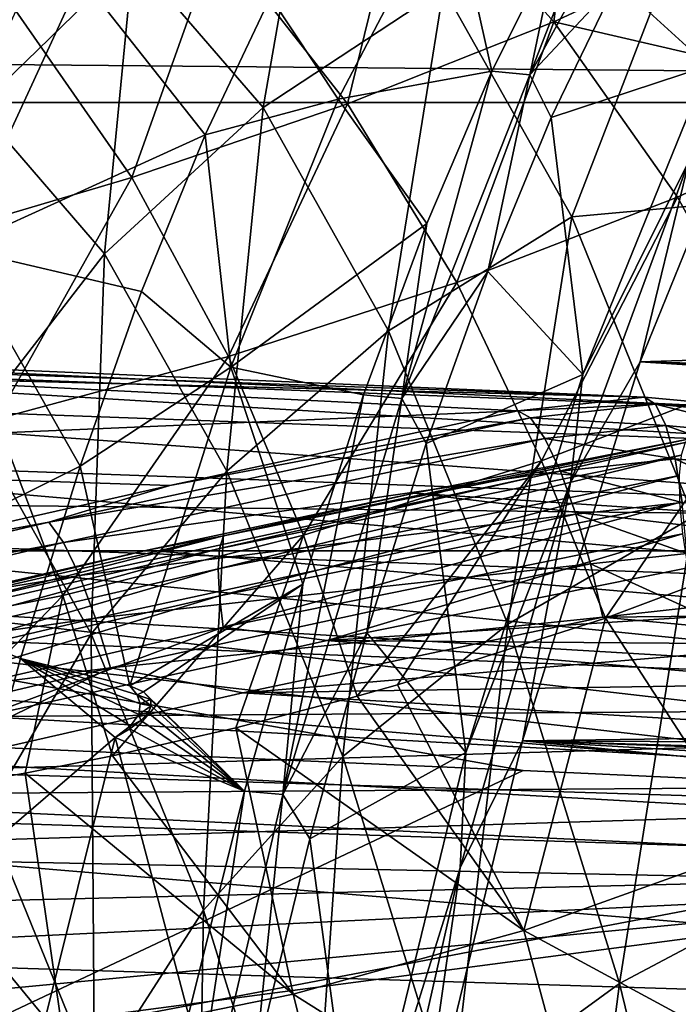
# Model space of a CAD drawing. Header units: metres. Extents: x -160 to 52, y -25 to 25.
# Tile 105 of 168: x -18.03 to -15.53, y 17.05 to 20.78. Entities that reach past the tile are written whole.
import ezdxf

# ---------------------------------------------------------------- set-up
doc = ezdxf.new("R2010")
doc.units = ezdxf.units.M
doc.layers.add('solid_509089_SW0001', color=7, linetype='CONTINUOUS')

msp = doc.modelspace()

# ---------------------------------------------------------------- linework, layer by layer
at = {"layer": 'solid_509089_SW0001'}
for points in [[(-159.199997, 21.893999, -10.99558), (-2.2, 21.893999, -10.99558), (-2.2, 20.469452, -13.46297)], [(-159.199997, 20.469452, -13.46297), (-159.199997, 21.893999, -10.99558), (-2.2, 20.469452, -13.46297)], [(-15.88654, 21.712366, 11.367089), (-16.554234, 21.394398, 11.974814), (-15.999532, 20.775837, 13.072175)], [(-15.263475, 21.11985, 12.459371), (-15.88654, 21.712366, 11.367089), (-15.999532, 20.775837, 13.072175)], [(-15.72281, 21.526094, 222.174286), (-15.578948, 21.510839, 222.150116), (-16.0907, 20.574572, 219.692505)], [(-15.981842, 21.095045, 220.931168), (-15.72281, 21.526094, 222.174286), (-16.0907, 20.574572, 219.692505)], [(-16.922022, 21.486065, 233.021729), (-17.596067, 21.02248, 233.079041), (-17.103069, 20.451471, 235.445084)], [(-16.41815, 20.902464, 235.439941), (-16.922022, 21.486065, 233.021729), (-17.103069, 20.451471, 235.445084)], [(-15.762033, 20.9261, 220.635391), (-16.0907, 20.574572, 219.692505), (-15.578948, 21.510839, 222.150116)], [(-18.079378, 21.476294, 223.824036), (-17.794058, 20.943621, 221.31012), (-18.569443, 20.716793, 221.472076)], [(-16.554234, 21.394398, 11.974814), (-17.276783, 21.095921, 12.526369), (-16.782845, 20.464474, 13.619015)], [(-15.999532, 20.775837, 13.072175), (-16.554234, 21.394398, 11.974814), (-16.782845, 20.464474, 13.619015)], [(-15.508746, 21.36702, 221.853348), (-15.413467, 20.60955, 219.773056), (-15.762033, 20.9261, 220.635391)], [(-17.596067, 21.02248, 233.079041), (-18.099258, 21.308899, 230.664093), (-18.18388, 20.450981, 233.099045)], [(-17.074303, 20.870316, 220.763382), (-16.39267, 21.294542, 221.811401), (-16.818113, 20.48205, 219.769562)], [(-16.818113, 20.48205, 219.769562), (-16.39267, 21.294542, 221.811401), (-16.235186, 20.58918, 219.715332)], [(-16.39267, 21.294542, 221.811401), (-15.981842, 21.095045, 220.931168), (-16.235186, 20.58918, 219.715332)], [(-15.066229, 20.1141, 238.284988), (-14.745115, 21.22537, 235.942856), (-15.544227, 21.040144, 235.990936)], [(-14.731693, 20.482487, 13.511934), (-15.263475, 21.11985, 12.459371), (-15.999532, 20.775837, 13.072175)], [(-17.276783, 21.095921, 12.526369), (-18.041948, 20.817202, 13.039824), (-17.601536, 20.184851, 14.118268)], [(-16.782845, 20.464474, 13.619015), (-17.276783, 21.095921, 12.526369), (-17.601536, 20.184851, 14.118268)], [(-16.235186, 20.58918, 219.715332), (-15.981842, 21.095045, 220.931168), (-16.0907, 20.574572, 219.692505)], [(-15.544227, 21.040144, 235.990936), (-16.41815, 20.902464, 235.439941), (-15.931519, 20.035894, 237.775436)], [(-15.066229, 20.1141, 238.284988), (-15.544227, 21.040144, 235.990936), (-15.931519, 20.035894, 237.775436)], [(-17.596067, 21.02248, 233.079041), (-18.18388, 20.450981, 233.099045), (-17.704283, 19.895494, 235.400757)], [(-17.103069, 20.451471, 235.445084), (-17.596067, 21.02248, 233.079041), (-17.704283, 19.895494, 235.400757)], [(-18.569443, 20.716793, 221.472076), (-17.794058, 20.943621, 221.31012), (-18.267763, 19.91696, 219.036667)], [(-18.267763, 19.91696, 219.036667), (-17.794058, 20.943621, 221.31012), (-17.322479, 20.3468, 219.572311)], [(-17.794058, 20.943621, 221.31012), (-17.074303, 20.870316, 220.763382), (-17.322479, 20.3468, 219.572311)], [(-15.762033, 20.9261, 220.635391), (-16.009548, 20.412819, 219.444885), (-16.0907, 20.574572, 219.692505)], [(-15.762033, 20.9261, 220.635391), (-15.413467, 20.60955, 219.773056), (-16.009548, 20.412819, 219.444885)], [(-16.41815, 20.902464, 235.439941), (-17.103069, 20.451471, 235.445084), (-16.626936, 19.6036, 237.730179)], [(-15.931519, 20.035894, 237.775436), (-16.41815, 20.902464, 235.439941), (-16.626936, 19.6036, 237.730179)], [(-17.322479, 20.3468, 219.572311), (-17.074303, 20.870316, 220.763382), (-16.818113, 20.48205, 219.769562)], [(-17.601536, 20.184851, 14.118268), (-18.041948, 20.817202, 13.039824), (-18.442747, 19.935635, 14.589379)], [(-15.999532, 20.775837, 13.072175), (-16.782845, 20.464474, 13.619015), (-16.367678, 19.786589, 14.674146)], [(-15.529868, 20.111164, 14.130568), (-15.999532, 20.775837, 13.072175), (-16.367678, 19.786589, 14.674146)], [(-14.731693, 20.482487, 13.511934), (-15.999532, 20.775837, 13.072175), (-15.529868, 20.111164, 14.130568)], [(-15.672131, 19.485571, 217.416489), (-15.195175, 20.659863, 219.705536), (6.589722, 20.193827, 214.133759)], [(-15.485977, 20.250257, 218.884384), (-15.195175, 20.659863, 219.705536), (-15.672131, 19.485571, 217.416489)], [(-16.818113, 20.48205, 219.769562), (-16.235186, 20.58918, 219.715332), (-16.481941, 20.01029, 218.531128)], [(-16.235186, 20.58918, 219.715332), (-16.0907, 20.574572, 219.692505), (-16.576065, 19.346622, 217.361221)], [(-16.481941, 20.01029, 218.531128), (-16.235186, 20.58918, 219.715332), (-16.576065, 19.346622, 217.361221)], [(-16.009548, 20.412819, 219.444885), (-15.413467, 20.60955, 219.773056), (-15.889227, 19.438143, 217.489624)], [(-15.889227, 19.438143, 217.489624), (-15.413467, 20.60955, 219.773056), (-15.485977, 20.250257, 218.884384)], [(-16.250437, 19.828949, 218.28595), (-16.576065, 19.346622, 217.361221), (-16.0907, 20.574572, 219.692505)], [(-16.009548, 20.412819, 219.444885), (-16.250437, 19.828949, 218.28595), (-16.0907, 20.574572, 219.692505)], [(-17.322479, 20.3468, 219.572311), (-16.818113, 20.48205, 219.769562), (-17.224934, 19.46586, 217.817108)], [(-17.224934, 19.46586, 217.817108), (-16.818113, 20.48205, 219.769562), (-16.481941, 20.01029, 218.531128)], [(-14.731693, 20.482487, 13.511934), (-15.529868, 20.111164, 14.130568), (-15.164483, 19.449841, 15.082233)], [(-159.199997, 20.469452, -13.46297), (-2.2, 20.469452, -13.46297), (-2.2, 18.768089, -15.748297)], [(-159.199997, 18.768089, -15.748297), (-159.199997, 20.469452, -13.46297), (-2.2, 18.768089, -15.748297)], [(-17.704283, 19.895494, 235.400757), (-18.18388, 20.450981, 233.099045), (-18.203487, 19.251459, 235.308304)], [(-17.103069, 20.451471, 235.445084), (-17.704283, 19.895494, 235.400757), (-17.241095, 19.070671, 237.623734)], [(-16.782845, 20.464474, 13.619015), (-17.601536, 20.184851, 14.118268), (-17.233658, 19.506561, 15.161281)], [(-16.626936, 19.6036, 237.730179), (-17.103069, 20.451471, 235.445084), (-17.241095, 19.070671, 237.623734)], [(-16.367678, 19.786589, 14.674146), (-16.782845, 20.464474, 13.619015), (-17.233658, 19.506561, 15.161281)], [(-16.009548, 20.412819, 219.444885), (-15.889227, 19.438143, 217.489624), (-16.250437, 19.828949, 218.28595)], [(-18.267763, 19.91696, 219.036667), (-17.322479, 20.3468, 219.572311), (-17.563925, 19.752432, 218.413544)], [(-17.563925, 19.752432, 218.413544), (-17.322479, 20.3468, 219.572311), (-17.224934, 19.46586, 217.817108)], [(-15.485977, 20.250257, 218.884384), (-15.672131, 19.485571, 217.416489), (-15.936132, 19.027863, 216.723969)], [(-15.889227, 19.438143, 217.489624), (-15.485977, 20.250257, 218.884384), (-15.936132, 19.027863, 216.723969)], [(-17.601536, 20.184851, 14.118268), (-18.442747, 19.935635, 14.589379), (-18.115595, 19.26832, 15.611757)], [(-17.233658, 19.506561, 15.161281), (-17.601536, 20.184851, 14.118268), (-18.115595, 19.26832, 15.611757)], [(-15.672131, 19.485571, 217.416489), (6.589722, 20.193827, 214.133759), (6.203977, 18.932524, 211.931091)], [(-15.529868, 20.111164, 14.130568), (-16.367678, 19.786589, 14.674146), (-16.046204, 19.110209, 15.628375)], [(-15.164483, 19.449841, 15.082233), (-15.529868, 20.111164, 14.130568), (-16.046204, 19.110209, 15.628375)], [(-15.066229, 20.1141, 238.284988), (-15.931519, 20.035894, 237.775436), (-15.468712, 18.89809, 239.996567)], [(-15.931519, 20.035894, 237.775436), (-16.626936, 19.6036, 237.730179), (-16.174116, 18.490345, 239.903397)], [(-15.468712, 18.89809, 239.996567), (-15.931519, 20.035894, 237.775436), (-16.174116, 18.490345, 239.903397)], [(-17.224934, 19.46586, 217.817108), (-16.481941, 20.01029, 218.531128), (-16.721235, 19.360424, 217.382736)], [(-16.721235, 19.360424, 217.382736), (-16.481941, 20.01029, 218.531128), (-16.576065, 19.346622, 217.361221)], [(-18.714689, 18.633793, 216.891739), (-18.267763, 19.91696, 219.036667), (-17.7978, 19.089281, 217.291107)], [(-18.267763, 19.91696, 219.036667), (-17.563925, 19.752432, 218.413544), (-17.7978, 19.089281, 217.291107)], [(-17.704283, 19.895494, 235.400757), (-18.203487, 19.251459, 235.308304), (-17.755293, 18.453335, 237.45932)], [(-17.241095, 19.070671, 237.623734), (-17.704283, 19.895494, 235.400757), (-17.755293, 18.453335, 237.45932)], [(-16.250437, 19.828949, 218.28595), (-16.483866, 19.176502, 217.162598), (-16.576065, 19.346622, 217.361221)], [(-16.250437, 19.828949, 218.28595), (-15.889227, 19.438143, 217.489624), (-16.483866, 19.176502, 217.162598)], [(-16.367678, 19.786589, 14.674146), (-17.233658, 19.506561, 15.161281), (-16.949415, 18.828016, 16.109842)], [(-16.046204, 19.110209, 15.628375), (-16.367678, 19.786589, 14.674146), (-16.949415, 18.828016, 16.109842)], [(-17.7978, 19.089281, 217.291107), (-17.563925, 19.752432, 218.413544), (-17.224934, 19.46586, 217.817108)], [(-21.022888, 19.582998, 68.325623), (-21.481876, 19.559191, 68.452003), (-15.65589, 19.35224, 98.851273)], [(-21.022888, 19.582998, 68.325623), (-15.65589, 19.35224, 98.851273), (-15.174582, 19.307373, 98.755211)], [(-20.571651, 19.517105, 68.19101), (-21.022888, 19.582998, 68.325623), (-15.174582, 19.307373, 98.755211)], [(-16.626936, 19.6036, 237.730179), (-17.241095, 19.070671, 237.623734), (-16.800585, 17.98768, 239.737869)], [(-16.174116, 18.490345, 239.903397), (-16.626936, 19.6036, 237.730179), (-16.800585, 17.98768, 239.737869)], [(-15.65589, 19.35224, 98.851273), (-21.481876, 19.559191, 68.452003), (-18.796431, 19.432592, 83.777534)], [(-20.571651, 19.517105, 68.19101), (-15.174582, 19.307373, 98.755211), (-14.710948, 19.166969, 98.66243)], [(-20.14094, 19.365835, 68.056114), (-20.571651, 19.517105, 68.19101), (-14.710948, 19.166969, 98.66243)], [(-17.233658, 19.506561, 15.161281), (-18.115595, 19.26832, 15.611757), (-17.862555, 18.59907, 16.546658)], [(-16.949415, 18.828016, 16.109842), (-17.233658, 19.506561, 15.161281), (-17.862555, 18.59907, 16.546658)], [(-16.118052, 18.047771, 215.276382), (-15.672131, 19.485571, 217.416489), (2.869357, 18.307501, 211.683838)], [(-15.936132, 19.027863, 216.723969), (-15.672131, 19.485571, 217.416489), (-16.118052, 18.047771, 215.276382)], [(-15.672131, 19.485571, 217.416489), (6.203977, 18.932524, 211.931091), (4.489286, 18.632376, 211.823425)], [(-15.672131, 19.485571, 217.416489), (4.489286, 18.632376, 211.823425), (2.869357, 18.307501, 211.683838)], [(-18.768688, 19.431248, 83.935799), (-20.442974, 19.116755, 84.160492), (-16.136, 19.300087, 98.946838)], [(-15.65589, 19.35224, 98.851273), (-18.796431, 19.432592, 83.777534), (-18.768688, 19.431248, 83.935799)], [(-15.65589, 19.35224, 98.851273), (-18.768688, 19.431248, 83.935799), (-16.136, 19.300087, 98.946838)], [(-17.7978, 19.089281, 217.291107), (-17.224934, 19.46586, 217.817108), (-17.609087, 18.256083, 215.97345)], [(-17.609087, 18.256083, 215.97345), (-17.224934, 19.46586, 217.817108), (-16.952219, 18.641886, 216.274246)], [(-17.224934, 19.46586, 217.817108), (-16.721235, 19.360424, 217.382736), (-16.952219, 18.641886, 216.274246)], [(-16.483866, 19.176502, 217.162598), (-15.889227, 19.438143, 217.489624), (-16.334036, 18.003857, 215.354736)], [(-16.334036, 18.003857, 215.354736), (-15.889227, 19.438143, 217.489624), (-15.936132, 19.027863, 216.723969)], [(-15.164483, 19.449841, 15.082233), (-16.046204, 19.110209, 15.628375), (-15.802795, 18.513428, 16.405319)], [(-15.164483, 19.449841, 15.082233), (-15.802795, 18.513428, 16.405319), (-15.331445, 18.690527, 16.126396)], [(-20.14094, 19.365835, 68.056114), (-14.710948, 19.166969, 98.66243), (-14.28287, 18.936117, 98.576508)], [(-19.747461, 19.132578, 67.929543), (-20.14094, 19.365835, 68.056114), (-14.28287, 18.936117, 98.576508)], [(-16.721235, 19.360424, 217.382736), (-16.576065, 19.346622, 217.361221), (-17.028168, 17.844393, 215.189301)], [(-16.952219, 18.641886, 216.274246), (-16.721235, 19.360424, 217.382736), (-17.028168, 17.844393, 215.189301)], [(-16.70903, 18.457733, 216.078705), (-17.028168, 17.844393, 215.189301), (-16.576065, 19.346622, 217.361221)], [(-16.483866, 19.176502, 217.162598), (-16.70903, 18.457733, 216.078705), (-16.576065, 19.346622, 217.361221)], [(-15.613707, 19.324739, 99.04834), (-15.65589, 19.35224, 98.851273), (-16.136, 19.300087, 98.946838)], [(-15.613707, 19.324739, 99.04834), (-16.136, 19.300087, 98.946838), (-16.088543, 19.273241, 99.147278)], [(-15.613707, 19.324739, 99.04834), (-16.088543, 19.273241, 99.147278), (-15.57381, 19.244715, 99.236977)], [(-15.613707, 19.324739, 99.04834), (-15.174582, 19.307373, 98.755211), (-15.65589, 19.35224, 98.851273)], [(-15.137742, 19.280193, 98.949165), (-15.174582, 19.307373, 98.755211), (-15.613707, 19.324739, 99.04834)], [(-15.613707, 19.324739, 99.04834), (-15.57381, 19.244715, 99.236977), (-15.113244, 19.201611, 99.141006)], [(-15.137742, 19.280193, 98.949165), (-15.613707, 19.324739, 99.04834), (-15.113244, 19.201611, 99.141006)], [(-20.442974, 19.116755, 84.160492), (-17.457333, 19.016451, 99.223305), (-16.136, 19.300087, 98.946838)], [(-16.088543, 19.273241, 99.147278), (-16.136, 19.300087, 98.946838), (-17.457333, 19.016451, 99.223305)], [(-17.862555, 18.59907, 16.546658), (-18.115595, 19.26832, 15.611757), (-18.773825, 18.418909, 16.959349)], [(-17.755293, 18.453335, 237.45932), (-18.203487, 19.251459, 235.308304), (-18.153879, 17.770388, 237.241959)], [(-16.088543, 19.273241, 99.147278), (-17.457333, 19.016451, 99.223305), (-17.916155, 18.877834, 99.528084)], [(-16.088543, 19.273241, 99.147278), (-17.916155, 18.877834, 99.528084), (-16.033285, 19.194881, 99.33271)], [(-15.57381, 19.244715, 99.236977), (-16.088543, 19.273241, 99.147278), (-16.033285, 19.194881, 99.33271)], [(-15.57381, 19.244715, 99.236977), (-16.033285, 19.194881, 99.33271), (-15.539141, 19.117533, 99.398842)], [(-15.57381, 19.244715, 99.236977), (-15.539141, 19.117533, 99.398842), (-15.103048, 19.076721, 99.307976)], [(-15.113244, 19.201611, 99.141006), (-15.57381, 19.244715, 99.236977), (-15.103048, 19.076721, 99.307976)], [(-17.916155, 18.877834, 99.528084), (-17.860092, 18.79965, 99.713356), (-16.033285, 19.194881, 99.33271)], [(-16.033285, 19.194881, 99.33271), (-17.860092, 18.79965, 99.713356), (-15.974203, 19.070349, 99.489494)], [(-17.267916, 18.777668, 101.43438), (-17.252674, 18.825331, 101.556992), (-15.500507, 19.1803, 101.189468)], [(-15.500507, 19.1803, 101.189468), (-15.516696, 19.132107, 101.067848), (-17.267916, 18.777668, 101.43438)], [(-17.252674, 18.825331, 101.556992), (-16.529287, 18.987347, 101.537384), (-15.476539, 19.195368, 101.318207)], [(-15.500507, 19.1803, 101.189468), (-17.252674, 18.825331, 101.556992), (-15.476539, 19.195368, 101.318207)], [(-16.483866, 19.176502, 217.162598), (-16.334036, 18.003857, 215.354736), (-16.70903, 18.457733, 216.078705)], [(-16.529287, 18.987347, 101.537384), (-5.123471, 18.236769, 153.869064), (-15.476539, 19.195368, 101.318207)], [(-15.539141, 19.117533, 99.398842), (-16.033285, 19.194881, 99.33271), (-15.974203, 19.070349, 99.489494)], [(-19.747461, 19.132578, 67.929543), (-14.28287, 18.936117, 98.576508), (-13.907861, 18.624111, 98.500946)], [(-19.405016, 18.827398, 67.819977), (-19.747461, 19.132578, 67.929543), (-13.907861, 18.624111, 98.500946)], [(-17.273457, 18.700048, 101.327217), (-17.267916, 18.777668, 101.43438), (-15.516696, 19.132107, 101.067848)], [(-15.516696, 19.132107, 101.067848), (-15.523984, 19.054153, 100.961807), (-17.273457, 18.700048, 101.327217)], [(-20.442974, 19.116755, 84.160492), (-18.724785, 18.73105, 99.488449), (-17.457333, 19.016451, 99.223305)], [(-16.046204, 19.110209, 15.628375), (-16.949415, 18.828016, 16.109842), (-16.746134, 18.216877, 16.902557)], [(-16.046204, 19.110209, 15.628375), (-16.746134, 18.216877, 16.902557), (-16.592602, 18.260263, 16.826242)], [(-15.802795, 18.513428, 16.405319), (-16.046204, 19.110209, 15.628375), (-16.592602, 18.260263, 16.826242)], [(-15.539141, 19.117533, 99.398842), (-15.974203, 19.070349, 99.489494), (-15.512061, 18.951859, 99.522926)], [(-15.539141, 19.117533, 99.398842), (-15.512061, 18.951859, 99.522926), (-15.107849, 18.91403, 99.438698)], [(-15.103048, 19.076721, 99.307976), (-15.539141, 19.117533, 99.398842), (-15.107849, 18.91403, 99.438698)], [(-18.714689, 18.633793, 216.891739), (-17.7978, 19.089281, 217.291107), (-18.023287, 18.359657, 216.208939)], [(-18.023287, 18.359657, 216.208939), (-17.7978, 19.089281, 217.291107), (-17.609087, 18.256083, 215.97345)], [(-17.860092, 18.79965, 99.713356), (-17.799728, 18.675396, 99.869865), (-15.974203, 19.070349, 99.489494)], [(-15.974203, 19.070349, 99.489494), (-17.799728, 18.675396, 99.869865), (-15.915321, 18.908125, 99.606949)], [(-17.241095, 19.070671, 237.623734), (-17.755293, 18.453335, 237.45932), (-17.329042, 17.405401, 239.50502)], [(-16.800585, 17.98768, 239.737869), (-17.241095, 19.070671, 237.623734), (-17.329042, 17.405401, 239.50502)], [(-15.512061, 18.951859, 99.522926), (-15.974203, 19.070349, 99.489494), (-15.915321, 18.908125, 99.606949)], [(-17.268908, 18.597918, 101.243034), (-17.273457, 18.700048, 101.327217), (-15.523984, 19.054153, 100.961807)], [(-15.523984, 19.054153, 100.961807), (-15.521896, 18.952351, 100.879021), (-17.268908, 18.597918, 101.243034)], [(-15.936132, 19.027863, 216.723969), (-16.118052, 18.047771, 215.276382), (-16.355522, 17.565964, 214.711197)], [(-16.334036, 18.003857, 215.354736), (-15.936132, 19.027863, 216.723969), (-16.355522, 17.565964, 214.711197)], [(-17.916155, 18.877834, 99.528084), (-17.457333, 19.016451, 99.223305), (-18.724785, 18.73105, 99.488449)], [(-16.529287, 18.987347, 101.537384), (-17.542843, 18.771162, 101.748413), (-7.027162, 17.862087, 154.254868)], [(-17.252674, 18.825331, 101.556992), (-17.542843, 18.771162, 101.748413), (-16.529287, 18.987347, 101.537384)], [(-16.529287, 18.987347, 101.537384), (-7.027162, 17.862087, 154.254868), (-5.123471, 18.236769, 153.869064)], [(-17.254667, 18.478958, 101.187889), (-17.268908, 18.597918, 101.243034), (-15.521896, 18.952351, 100.879021)], [(-15.510553, 18.832834, 100.824486), (-17.254667, 18.478958, 101.187889), (-15.521896, 18.952351, 100.879021)], [(-15.512061, 18.951859, 99.522926), (-15.915321, 18.908125, 99.606949), (-15.494414, 18.75897, 99.600769)], [(-17.799728, 18.675396, 99.869865), (-17.73918, 18.513535, 99.986977), (-15.915321, 18.908125, 99.606949)], [(-15.915321, 18.908125, 99.606949), (-17.73918, 18.513535, 99.986977), (-15.860649, 18.719254, 99.677078)], [(-15.494414, 18.75897, 99.600769), (-15.915321, 18.908125, 99.606949), (-15.860649, 18.719254, 99.677078)], [(-17.916155, 18.877834, 99.528084), (-18.724785, 18.73105, 99.488449), (-19.743984, 18.446287, 99.908943)], [(-17.916155, 18.877834, 99.528084), (-19.743984, 18.446287, 99.908943), (-17.860092, 18.79965, 99.713356)], [(-15.468712, 18.89809, 239.996567), (-16.174116, 18.490345, 239.903397), (-15.750737, 17.126776, 241.935303)], [(-15.035997, 17.504454, 242.073288), (-15.468712, 18.89809, 239.996567), (-15.750737, 17.126776, 241.935303)], [(-15.510553, 18.832834, 100.824486), (-16.860186, 18.427914, 101.087814), (-17.254667, 18.478958, 101.187889)], [(-15.510553, 18.832834, 100.824486), (-15.490644, 18.703859, 100.802444), (-16.860186, 18.427914, 101.087814)], [(-19.743984, 18.446287, 99.908943), (-19.685902, 18.368584, 100.093788), (-17.860092, 18.79965, 99.713356)], [(-17.860092, 18.79965, 99.713356), (-19.685902, 18.368584, 100.093788), (-17.799728, 18.675396, 99.869865)], [(-19.405016, 18.827398, 67.819977), (-13.907861, 18.624111, 98.500946), (-13.600522, 18.243311, 98.438705)], [(-19.12311, 18.465393, 67.735779), (-19.405016, 18.827398, 67.819977), (-13.600522, 18.243311, 98.438705)], [(-19.010384, 18.375389, 101.797447), (-18.996428, 18.422756, 101.920326), (-17.252674, 18.825331, 101.556992)], [(-17.267916, 18.777668, 101.43438), (-19.010384, 18.375389, 101.797447), (-17.252674, 18.825331, 101.556992)], [(-17.252674, 18.825331, 101.556992), (-18.996428, 18.422756, 101.920326), (-17.542843, 18.771162, 101.748413)], [(-16.949415, 18.828016, 16.109842), (-17.862555, 18.59907, 16.546658), (-17.674253, 17.991049, 17.336323)], [(-16.949415, 18.828016, 16.109842), (-17.674253, 17.991049, 17.336323), (-17.206009, 18.097404, 17.122686)], [(-16.746134, 18.216877, 16.902557), (-16.949415, 18.828016, 16.109842), (-17.206009, 18.097404, 17.122686)], [(-159.199997, 18.768089, -15.748297), (-2.2, 18.768089, -15.748297), (-2.2, 16.81292, -17.820654)], [(-159.199997, 16.81292, -17.820654), (-159.199997, 18.768089, -15.748297), (-2.2, 16.81292, -17.820654)], [(-19.013828, 18.298254, 101.68985), (-19.010384, 18.375389, 101.797447), (-17.267916, 18.777668, 101.43438)], [(-17.273457, 18.700048, 101.327217), (-19.013828, 18.298254, 101.68985), (-17.267916, 18.777668, 101.43438)], [(-18.996428, 18.422756, 101.920326), (-18.517832, 18.547375, 101.951424), (-17.542843, 18.771162, 101.748413)], [(-17.542843, 18.771162, 101.748413), (-18.517832, 18.547375, 101.951424), (-7.027162, 17.862087, 154.254868)], [(-15.494414, 18.75897, 99.600769), (-15.860649, 18.719254, 99.677078), (-15.493063, 18.552109, 99.62825)], [(-17.73918, 18.513535, 99.986977), (-17.682564, 18.325085, 100.056702), (-15.860649, 18.719254, 99.677078)], [(-15.860649, 18.719254, 99.677078), (-17.682564, 18.325085, 100.056702), (-15.813951, 18.5168, 99.695114)], [(-15.860649, 18.719254, 99.677078), (-15.813951, 18.5168, 99.695114), (-15.493063, 18.552109, 99.62825)], [(-19.006523, 18.19676, 101.605087), (-19.013828, 18.298254, 101.68985), (-17.273457, 18.700048, 101.327217)], [(-17.268908, 18.597918, 101.243034), (-19.006523, 18.19676, 101.605087), (-17.273457, 18.700048, 101.327217)], [(-16.860186, 18.427914, 101.087814), (-15.490644, 18.703859, 100.802444), (-14.419927, 18.584892, 100.579346)], [(-15.237847, 17.641008, 17.409184), (-15.331445, 18.690527, 16.126396), (-15.802795, 18.513428, 16.405319)], [(-19.685902, 18.368584, 100.093788), (-19.62233, 18.245092, 100.249634), (-17.799728, 18.675396, 99.869865)], [(-17.799728, 18.675396, 99.869865), (-19.62233, 18.245092, 100.249634), (-17.73918, 18.513535, 99.986977)], [(-18.714689, 18.633793, 216.891739), (-18.023287, 18.359657, 216.208939), (-18.239603, 17.566099, 215.170776)], [(-17.557228, 18.233963, 215.908569), (-17.609087, 18.256083, 215.97345), (-16.952219, 18.641886, 216.274246)], [(-17.557228, 18.233963, 215.908569), (-16.952219, 18.641886, 216.274246), (-17.174072, 17.857216, 215.209564)], [(-17.174072, 17.857216, 215.209564), (-16.952219, 18.641886, 216.274246), (-17.028168, 17.844393, 215.189301)], [(-18.989067, 18.078512, 101.549271), (-19.006523, 18.19676, 101.605087), (-17.268908, 18.597918, 101.243034)], [(-17.254667, 18.478958, 101.187889), (-18.989067, 18.078512, 101.549271), (-17.268908, 18.597918, 101.243034)], [(-17.862555, 18.59907, 16.546658), (-18.773825, 18.418909, 16.959349), (-18.611315, 17.820784, 17.744949)], [(-17.862555, 18.59907, 16.546658), (-18.611315, 17.820784, 17.744949), (-18.005585, 17.924576, 17.482853)], [(-17.674253, 17.991049, 17.336323), (-17.862555, 18.59907, 16.546658), (-18.005585, 17.924576, 17.482853)], [(-16.860186, 18.427914, 101.087814), (-14.419927, 18.584892, 100.579346), (-14.099734, 18.407084, 100.512634)], [(-18.517832, 18.547375, 101.951424), (-19.454782, 18.316599, 102.14653), (-8.868936, 17.435368, 154.638626)], [(-18.517832, 18.547375, 101.951424), (-8.868936, 17.435368, 154.638626), (-7.027162, 17.862087, 154.254868)], [(-15.165573, 18.522614, 99.560013), (-15.493063, 18.552109, 99.62825), (-15.813951, 18.5168, 99.695114)], [(-19.62233, 18.245092, 100.249634), (-19.557598, 18.084225, 100.365868), (-17.73918, 18.513535, 99.986977)], [(-17.73918, 18.513535, 99.986977), (-19.557598, 18.084225, 100.365868), (-17.682564, 18.325085, 100.056702)], [(-17.682564, 18.325085, 100.056702), (-17.179863, 18.230001, 99.979721), (-15.813951, 18.5168, 99.695114)], [(-14.848297, 18.42712, 99.493904), (-15.813951, 18.5168, 99.695114), (-17.179863, 18.230001, 99.979721)], [(-16.113083, 17.328129, 17.89749), (-15.802795, 18.513428, 16.405319), (-16.592602, 18.260263, 16.826242)], [(-15.237847, 17.641008, 17.409184), (-15.802795, 18.513428, 16.405319), (-16.113083, 17.328129, 17.89749)], [(-14.848297, 18.42712, 99.493904), (-15.165573, 18.522614, 99.560013), (-15.813951, 18.5168, 99.695114)], [(-19.12311, 18.465393, 67.735779), (-13.372688, 17.808708, 98.392174), (-16.116259, 17.934536, 83.18219)], [(-19.12311, 18.465393, 67.735779), (-13.600522, 18.243311, 98.438705), (-13.372688, 17.808708, 98.392174)], [(-19.12311, 18.465393, 67.735779), (-16.116259, 17.934536, 83.18219), (-18.909716, 18.05718, 67.684677)], [(-17.254667, 18.478958, 101.187889), (-18.165106, 18.140278, 101.359711), (-18.989067, 18.078512, 101.549271)], [(-17.254667, 18.478958, 101.187889), (-16.860186, 18.427914, 101.087814), (-18.165106, 18.140278, 101.359711)], [(-16.70903, 18.457733, 216.078705), (-16.925148, 17.675127, 215.038025), (-17.028168, 17.844393, 215.189301)], [(-16.70903, 18.457733, 216.078705), (-16.334036, 18.003857, 215.354736), (-16.925148, 17.675127, 215.038025)], [(-16.174116, 18.490345, 239.903397), (-16.800585, 17.98768, 239.737869), (-16.388716, 16.66118, 241.714539)], [(-15.750737, 17.126776, 241.935303), (-16.174116, 18.490345, 239.903397), (-16.388716, 16.66118, 241.714539)], [(-18.165106, 18.140278, 101.359711), (-16.860186, 18.427914, 101.087814), (-13.819702, 18.169563, 100.454285)], [(-17.755293, 18.453335, 237.45932), (-18.153879, 17.770388, 237.241959), (-17.743404, 16.761236, 239.211945)], [(-17.329042, 17.405401, 239.50502), (-17.755293, 18.453335, 237.45932), (-17.743404, 16.761236, 239.211945)], [(-14.556111, 18.269625, 99.433022), (-14.848297, 18.42712, 99.493904), (-17.179863, 18.230001, 99.979721)], [(-16.860186, 18.427914, 101.087814), (-14.099734, 18.407084, 100.512634), (-13.819702, 18.169563, 100.454285)], [(-18.239603, 17.566099, 215.170776), (-18.023287, 18.359657, 216.208939), (-17.664127, 18.060043, 215.709305)], [(-18.023287, 18.359657, 216.208939), (-17.609087, 18.256083, 215.97345), (-17.580929, 18.221924, 215.918945)], [(-18.023287, 18.359657, 216.208939), (-17.605875, 18.104797, 215.759338), (-17.664127, 18.060043, 215.709305)], [(-18.023287, 18.359657, 216.208939), (-17.569044, 18.188492, 215.86911), (-17.575146, 18.148079, 215.813477)], [(-18.023287, 18.359657, 216.208939), (-17.580929, 18.221924, 215.918945), (-17.569044, 18.188492, 215.86911)], [(-18.023287, 18.359657, 216.208939), (-17.575146, 18.148079, 215.813477), (-17.605875, 18.104797, 215.759338)], [(-19.454782, 18.316599, 102.14653), (-20.353865, 18.079594, 102.333755), (-8.868936, 17.435368, 154.638626)], [(-19.557598, 18.084225, 100.365868), (-19.496115, 17.896933, 100.434578), (-17.682564, 18.325085, 100.056702)], [(-17.682564, 18.325085, 100.056702), (-19.496115, 17.896933, 100.434578), (-18.484695, 17.93199, 100.251602)], [(-17.682564, 18.325085, 100.056702), (-18.484695, 17.93199, 100.251602), (-17.179863, 18.230001, 99.979721)], [(-16.118052, 18.047771, 215.276382), (2.869357, 18.307501, 211.683838), (1.347088, 17.956364, 211.512741)], [(-17.580929, 18.221924, 215.918945), (-17.609087, 18.256083, 215.97345), (-17.557228, 18.233963, 215.908569)], [(-17.580929, 18.221924, 215.918945), (-17.557228, 18.233963, 215.908569), (-17.53023, 18.20504, 215.849472)], [(-17.53023, 18.20504, 215.849472), (-17.557228, 18.233963, 215.908569), (-17.174072, 17.857216, 215.209564)], [(-14.299681, 18.055859, 99.379593), (-14.556111, 18.269625, 99.433022), (-17.179863, 18.230001, 99.979721)], [(-16.113083, 17.328129, 17.89749), (-16.592602, 18.260263, 16.826242), (-16.746134, 18.216877, 16.902557)], [(-14.299681, 18.055859, 99.379593), (-17.179863, 18.230001, 99.979721), (-18.484695, 17.93199, 100.251602)], [(-17.580929, 18.221924, 215.918945), (-17.53023, 18.20504, 215.849472), (-17.549742, 18.196924, 215.859497)], [(-17.580929, 18.221924, 215.918945), (-17.549742, 18.196924, 215.859497), (-17.569044, 18.188492, 215.86911)], [(-17.549742, 18.196924, 215.859497), (-17.527458, 18.18078, 215.811447), (-17.569044, 18.188492, 215.86911)], [(-17.549742, 18.196924, 215.859497), (-17.53023, 18.20504, 215.849472), (-17.527458, 18.18078, 215.811447)], [(-17.527458, 18.18078, 215.811447), (-17.53023, 18.20504, 215.849472), (-17.174072, 17.857216, 215.209564)], [(-16.113083, 17.328129, 17.89749), (-16.746134, 18.216877, 16.902557), (-17.206009, 18.097404, 17.122686)], [(-18.165106, 18.140278, 101.359711), (-13.819702, 18.169563, 100.454285), (-13.589756, 17.88068, 100.406372)], [(-17.575146, 18.148079, 215.813477), (-17.569044, 18.188492, 215.86911), (-17.527458, 18.18078, 215.811447)], [(-17.575146, 18.148079, 215.813477), (-17.527458, 18.18078, 215.811447), (-17.5397, 18.154039, 215.778046)], [(-17.5397, 18.154039, 215.778046), (-17.527458, 18.18078, 215.811447), (-17.174072, 17.857216, 215.209564)], [(-19.405117, 17.840805, 101.618088), (-18.165106, 18.140278, 101.359711), (-13.589756, 17.88068, 100.406372)], [(-17.609308, 18.092913, 215.725845), (-17.567175, 18.124441, 215.748978), (-17.174072, 17.857216, 215.209564)], [(-17.605875, 18.104797, 215.759338), (-17.567175, 18.124441, 215.748978), (-17.609308, 18.092913, 215.725845)], [(-17.605875, 18.104797, 215.759338), (-17.575146, 18.148079, 215.813477), (-17.567175, 18.124441, 215.748978)], [(-17.575146, 18.148079, 215.813477), (-17.5397, 18.154039, 215.778046), (-17.567175, 18.124441, 215.748978)], [(-17.567175, 18.124441, 215.748978), (-17.5397, 18.154039, 215.778046), (-17.174072, 17.857216, 215.209564)], [(-16.989326, 17.086447, 18.325415), (-17.206009, 18.097404, 17.122686), (-17.674253, 17.991049, 17.336323)], [(-17.605875, 18.104797, 215.759338), (-17.609308, 18.092913, 215.725845), (-17.664127, 18.060043, 215.709305)], [(-17.664127, 18.060043, 215.709305), (-17.609308, 18.092913, 215.725845), (-17.174072, 17.857216, 215.209564)], [(-16.113083, 17.328129, 17.89749), (-17.206009, 18.097404, 17.122686), (-16.989326, 17.086447, 18.325415)], [(-20.353865, 18.079594, 102.333755), (-21.216774, 17.836744, 102.513458), (-8.868936, 17.435368, 154.638626)], [(-18.429111, 16.845297, 67.603745), (-18.909716, 18.05718, 67.684677), (-16.116259, 17.934536, 83.18219)], [(-14.090374, 17.795319, 99.335983), (-14.299681, 18.055859, 99.379593), (-18.484695, 17.93199, 100.251602)], [(-18.239603, 17.566099, 215.170776), (-17.664127, 18.060043, 215.709305), (-18.017532, 16.642803, 214.013199)], [(-18.017532, 16.642803, 214.013199), (-17.664127, 18.060043, 215.709305), (-17.386009, 17.009197, 214.192474)], [(-17.664127, 18.060043, 215.709305), (-17.174072, 17.857216, 215.209564), (-17.386009, 17.009197, 214.192474)], [(-16.526911, 16.365908, 213.314163), (-16.118052, 18.047771, 215.276382), (-2.73681, 16.748308, 210.865372)], [(-16.355522, 17.565964, 214.711197), (-16.118052, 18.047771, 215.276382), (-16.526911, 16.365908, 213.314163)], [(-16.118052, 18.047771, 215.276382), (1.347088, 17.956364, 211.512741), (-0.09368, 17.578999, 211.316681)], [(-16.118052, 18.047771, 215.276382), (-0.09368, 17.578999, 211.316681), (-0.388187, 17.495615, 211.272064)], [(-16.118052, 18.047771, 215.276382), (-0.388187, 17.495615, 211.272064), (-1.455496, 17.174541, 211.098038)], [(-16.118052, 18.047771, 215.276382), (-1.455496, 17.174541, 211.098038), (-2.73681, 16.748308, 210.865372)], [(-16.989326, 17.086447, 18.325415), (-17.674253, 17.991049, 17.336323), (-18.005585, 17.924576, 17.482853)], [(-16.800585, 17.98768, 239.737869), (-17.329042, 17.405401, 239.50502), (-16.930506, 16.121841, 241.417709)], [(-16.388716, 16.66118, 241.714539), (-16.800585, 17.98768, 239.737869), (-16.930506, 16.121841, 241.417709)], [(-16.925148, 17.675127, 215.038025), (-16.334036, 18.003857, 215.354736), (-16.741882, 16.326065, 213.397247)], [(-16.741882, 16.326065, 213.397247), (-16.334036, 18.003857, 215.354736), (-16.355522, 17.565964, 214.711197)], [(-16.116259, 17.934536, 83.18219), (-13.372688, 17.808708, 98.392174), (-18.429111, 16.845297, 67.603745)], [(-14.090374, 17.795319, 99.335983), (-18.484695, 17.93199, 100.251602), (-19.728397, 17.622725, 100.51075)], [(-17.858934, 16.909807, 18.709139), (-18.005585, 17.924576, 17.482853), (-18.611315, 17.820784, 17.744949)], [(-16.989326, 17.086447, 18.325415), (-18.005585, 17.924576, 17.482853), (-17.858934, 16.909807, 18.709139)], [(-19.405117, 17.840805, 101.618088), (-13.589756, 17.88068, 100.406372), (-13.419943, 17.554037, 100.370987)], [(-21.216774, 17.836744, 102.513458), (-22.840685, 17.334869, 102.851685), (-10.649231, 16.953739, 155.009583)], [(-21.216774, 17.836744, 102.513458), (-10.649231, 16.953739, 155.009583), (-8.868936, 17.435368, 154.638626)], [(-21.141548, 17.368418, 101.979897), (-19.405117, 17.840805, 101.618088), (-13.419943, 17.554037, 100.370987)], [(-17.174072, 17.857216, 215.209564), (-17.028168, 17.844393, 215.189301), (-17.440598, 16.089174, 213.20752)], [(-17.386009, 17.009197, 214.192474), (-17.174072, 17.857216, 215.209564), (-17.440598, 16.089174, 213.20752)], [(-17.13147, 16.831406, 214.044189), (-17.440598, 16.089174, 213.20752), (-17.028168, 17.844393, 215.189301)], [(-16.925148, 17.675127, 215.038025), (-17.13147, 16.831406, 214.044189), (-17.028168, 17.844393, 215.189301)], [(-13.93739, 17.502771, 99.304108), (-14.090374, 17.795319, 99.335983), (-19.728397, 17.622725, 100.51075)], [(-17.858934, 16.909807, 18.709139), (-18.611315, 17.820784, 17.744949), (-18.714188, 16.792017, 19.064848)], [(-18.429111, 16.845297, 67.603745), (-13.372688, 17.808708, 98.392174), (-12.656896, 15.927624, 98.243408)], [(-17.743404, 16.761236, 239.211945), (-18.153879, 17.770388, 237.241959), (-18.031052, 16.074797, 238.867584)], [(-16.925148, 17.675127, 215.038025), (-16.741882, 16.326065, 213.397247), (-17.13147, 16.831406, 214.044189)], [(-15.237847, 17.641008, 17.409184), (-16.113083, 17.328129, 17.89749), (-14.960486, 16.704071, 18.37965)], [(-13.93739, 17.502771, 99.304108), (-19.728397, 17.622725, 100.51075), (-21.477852, 17.136625, 100.875267)], [(-18.445995, 16.711372, 214.180237), (-18.239603, 17.566099, 215.170776), (-18.017532, 16.642803, 214.013199)], [(-16.741882, 16.326065, 213.397247), (-16.355522, 17.565964, 214.711197), (-16.738871, 15.88296, 212.871399)], [(-16.355522, 17.565964, 214.711197), (-16.526911, 16.365908, 213.314163), (-16.738871, 15.88296, 212.871399)], [(-12.08492, 13.791656, 100.092819), (-21.141548, 17.368418, 101.979897), (-13.419943, 17.554037, 100.370987)], [(-13.93739, 17.502771, 99.304108), (-23.094584, 16.628937, 101.212143), (-24.578548, 16.100468, 101.521347)], [(-13.224645, 15.628138, 99.155594), (-13.93739, 17.502771, 99.304108), (-24.578548, 16.100468, 101.521347)], [(-13.93739, 17.502771, 99.304108), (-21.477852, 17.136625, 100.875267), (-23.094584, 16.628937, 101.212143)], [(-15.035997, 17.504454, 242.073288), (-15.750737, 17.126776, 241.935303), (-15.362532, 15.531355, 243.798416)], [(-17.329042, 17.405401, 239.50502), (-17.743404, 16.761236, 239.211945), (-17.359617, 15.52518, 241.053848)], [(-16.930506, 16.121841, 241.417709), (-17.329042, 17.405401, 239.50502), (-17.359617, 15.52518, 241.053848)], [(-12.08492, 13.791656, 100.092819), (-22.744322, 16.875834, 102.313858), (-21.141548, 17.368418, 101.979897)], [(-22.840685, 17.334869, 102.851685), (-24.332848, 16.815338, 103.162514), (-12.364883, 16.414387, 155.367065)], [(-22.840685, 17.334869, 102.851685), (-12.364883, 16.414387, 155.367065), (-10.649231, 16.953739, 155.009583)], [(-16.113083, 17.328129, 17.89749), (-16.989326, 17.086447, 18.325415), (-15.854662, 16.373007, 18.869619)], [(-16.113083, 17.328129, 17.89749), (-15.854662, 16.373007, 18.869619), (-14.960486, 16.704071, 18.37965)], [(-15.750737, 17.126776, 241.935303), (-16.388716, 16.66118, 241.714539), (-16.011063, 15.10913, 243.526993)], [(-15.362532, 15.531355, 243.798416), (-15.750737, 17.126776, 241.935303), (-16.011063, 15.10913, 243.526993)], [(-16.989326, 17.086447, 18.325415), (-17.858934, 16.909807, 18.709139), (-16.744396, 16.125221, 19.295055)], [(-16.989326, 17.086447, 18.325415), (-16.744396, 16.125221, 19.295055), (-15.854662, 16.373007, 18.869619)]]:
    msp.add_3dface(points, dxfattribs=at)

doc.saveas('drawing.dxf')
